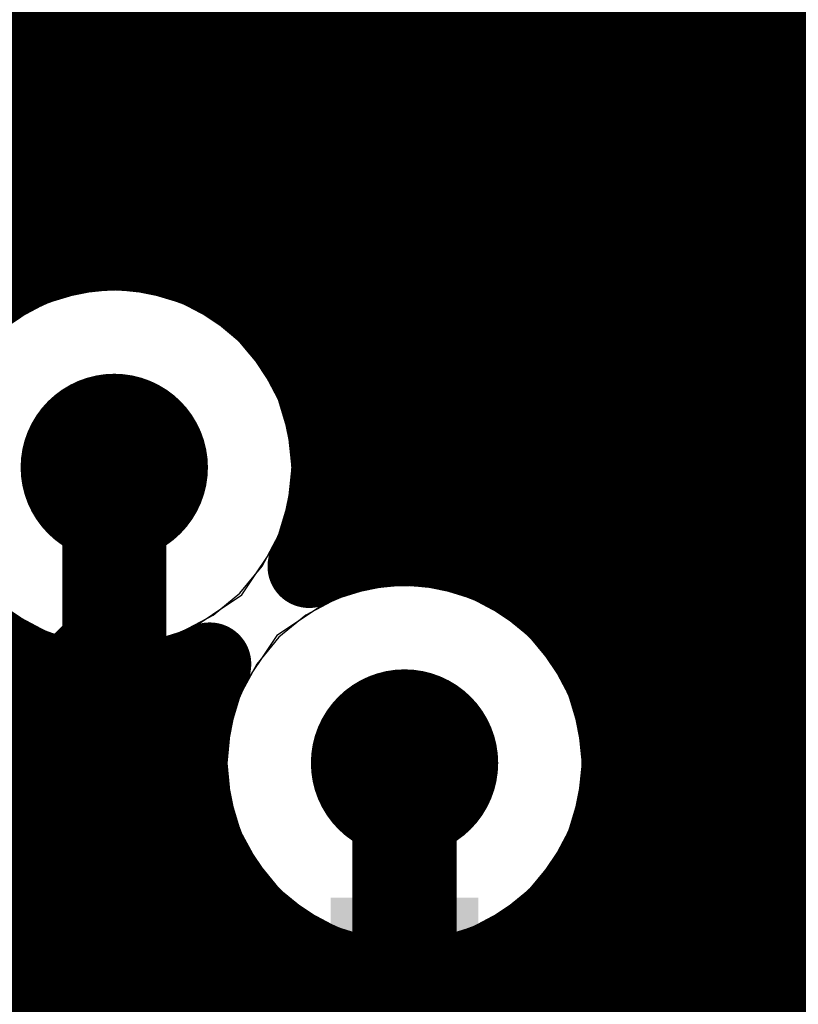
# Model space of a CAD drawing. Header units: millimetres. Extents: x 1.27 to 3.86, y 0.66 to 4.7.
# Tile 117 of 236: x 2.7909 to 2.8657, y 2.7046 to 2.7992. Entities that reach past the tile are written whole.
import ezdxf

# ---------------------------------------------------------------- set-up
doc = ezdxf.new("R2010")
doc.units = ezdxf.units.MM
doc.header["$MEASUREMENT"] = 0
for name, color, linetype in [('BottomLayer', 5, 'Continuous'), ('MidLayer1', 16, 'Continuous'), ('MidLayer2', 76, 'Continuous'), ('MidLayer3', 90, 'Continuous'), ('MidLayer4', 156, 'Continuous'), ('MidLayer5', 130, 'Continuous'), ('MidLayer6', 216, 'Continuous'), ('MultiLayer', 9, 'Continuous'), ('TopLayer', 1, 'Continuous'), ('ViaHoleLayer', 16, 'Continuous')]:
    doc.layers.add(name, color=color, linetype=linetype)

# ---------------------------------------------------------------- blocks, each defined once
blk = doc.blocks.new('1210_280_B_36')
at = {"layer": 'BottomLayer'}
blk.add_solid([(0.043307, -0.043307), (0.086614, -0.043307), (0.043307, 0.043307), (0.086614, 0.043307)], dxfattribs=at)
blk = doc.blocks.new('0201L_80')
at = {"layer": 'TopLayer'}
for points in [[(-0.003937, -0.006299), (-0.003937, 0.006299), (-0.01811, -0.006299), (-0.01811, 0.006299)], [(0.01811, -0.006299), (0.01811, 0.006299), (0.003937, -0.006299), (0.003937, 0.006299)]]:
    blk.add_solid(points, dxfattribs=at)
blk = doc.blocks.new('FP_TMK063CG391JT_F_0201__0603_M_______IPC_C_187')
at = {"layer": 'TopLayer', "const_width": 0.001965}
for points in [[(-0.016, 0.003207, 1), (-0.014035, 0.003207, 1)], [(-0.005989, 0.003207, 1), (-0.004024, 0.003207, 1)], [(0.004024, 0.003207, 1), (0.005989, 0.003207, 1)], [(0.014035, 0.003207, 1), (0.016, 0.003207, 1)], [(-0.016, -0.003207, 1), (-0.014035, -0.003207, 1)], [(-0.005989, -0.003207, 1), (-0.004024, -0.003207, 1)], [(0.004024, -0.003207, 1), (0.005989, -0.003207, 1)], [(0.014035, -0.003207, 1), (0.016, -0.003207, 1)]]:
    blk.add_lwpolyline(points, format="xyb", close=True, dxfattribs=at)
at = {"layer": 'TopLayer'}
for points in [[(-0.015018, -0.005172), (-0.005007, -0.005172), (-0.015018, 0.005172), (-0.005007, 0.005172)], [(0.005007, -0.005172), (0.015018, -0.005172), (0.005007, 0.005172), (0.015018, 0.005172)], [(-0.016983, -0.003207), (-0.003041, -0.003207), (-0.016983, 0.003207), (-0.003041, 0.003207)], [(0.003041, -0.003207), (0.016983, -0.003207), (0.003041, 0.003207), (0.016983, 0.003207)]]:
    blk.add_solid(points, dxfattribs=at)
blk = doc.blocks.new('0402L_304')
at = {"layer": 'TopLayer'}
for points in [[(-0.007874, -0.009843), (-0.007874, 0.009843), (-0.031496, -0.009843), (-0.031496, 0.009843)], [(0.031496, -0.009843), (0.031496, 0.009843), (0.007874, -0.009843), (0.007874, 0.009843)]]:
    blk.add_solid(points, dxfattribs=at)

msp = doc.modelspace()

# ---------------------------------------------------------------- linework, layer by layer
at = {"layer": 'BottomLayer'}
for p, q in [((2.781847, 2.79606), (2.845577, 2.79606)), ((2.845577, 2.79606), (2.845577, 2.788403)), ((2.845577, 2.788403), (2.904884, 2.788403)), ((2.850913, 2.781549), (2.847581, 2.781221)), ((2.854246, 2.781221), (2.850913, 2.781549)), ((2.847581, 2.781221), (2.844376, 2.780249)), ((2.85745, 2.780249), (2.854246, 2.781221)), ((2.844376, 2.780249), (2.841423, 2.77867)), ((2.860404, 2.77867), (2.85745, 2.780249)), ((2.841423, 2.77867), (2.838834, 2.776546)), ((2.862992, 2.776546), (2.860404, 2.77867)), ((2.838834, 2.776546), (2.83671, 2.773957)), ((2.865117, 2.773957), (2.862992, 2.776546)), ((2.799938, 2.773312), (2.796605, 2.772983)), ((2.80327, 2.772983), (2.799938, 2.773312)), ((2.83671, 2.773957), (2.835131, 2.771004)), ((2.866695, 2.771004), (2.865117, 2.773957)), ((2.796605, 2.772983), (2.793401, 2.772011)), ((2.806475, 2.772011), (2.80327, 2.772983)), ((2.793401, 2.772011), (2.790447, 2.770433)), ((2.809428, 2.770433), (2.806475, 2.772011)), ((2.812017, 2.768308), (2.809428, 2.770433)), ((2.835131, 2.771004), (2.834159, 2.7678)), ((2.814141, 2.76572), (2.812017, 2.768308)), ((2.834159, 2.7678), (2.833831, 2.764467)), ((2.81572, 2.762766), (2.814141, 2.76572)), ((2.833831, 2.764467), (2.834159, 2.761134)), ((2.816692, 2.759562), (2.81572, 2.762766)), ((2.834159, 2.761134), (2.835131, 2.75793)), ((2.81702, 2.756229), (2.816692, 2.759562)), ((2.835131, 2.75793), (2.83671, 2.754977)), ((2.865117, 2.754977), (2.866695, 2.75793)), ((2.816692, 2.752897), (2.81702, 2.756229)), ((2.83671, 2.754977), (2.838834, 2.752388)), ((2.862992, 2.752388), (2.865117, 2.754977)), ((2.81572, 2.749692), (2.816692, 2.752897)), ((2.838834, 2.752388), (2.841423, 2.750263)), ((2.860404, 2.750263), (2.862992, 2.752388)), ((2.814141, 2.746739), (2.81572, 2.749692)), ((2.841423, 2.750263), (2.844376, 2.748685)), ((2.85745, 2.748685), (2.860404, 2.750263)), ((2.844376, 2.748685), (2.847581, 2.747713)), ((2.854246, 2.747713), (2.85745, 2.748685)), ((2.847581, 2.747713), (2.850913, 2.747385)), ((2.850913, 2.747385), (2.854246, 2.747713)), ((2.812017, 2.74415), (2.814141, 2.746739)), ((2.827827, 2.744908), (2.824495, 2.74458)), ((2.83116, 2.74458), (2.827827, 2.744908)), ((2.809428, 2.742026), (2.812017, 2.74415)), ((2.824495, 2.74458), (2.82129, 2.743608)), ((2.834364, 2.743608), (2.83116, 2.74458)), ((2.82129, 2.743608), (2.818337, 2.742029)), ((2.837318, 2.742029), (2.834364, 2.743608)), ((2.790447, 2.742026), (2.793401, 2.740447)), ((2.806475, 2.740447), (2.809428, 2.742026)), ((2.818337, 2.742029), (2.815748, 2.739905)), ((2.839906, 2.739905), (2.837318, 2.742029)), ((2.793401, 2.740447), (2.796605, 2.739475)), ((2.80327, 2.739475), (2.806475, 2.740447)), ((2.815748, 2.739905), (2.813624, 2.737316)), ((2.842031, 2.737316), (2.839906, 2.739905)), ((2.796605, 2.739475), (2.799938, 2.739147)), ((2.799938, 2.739147), (2.80327, 2.739475)), ((2.813624, 2.737316), (2.812045, 2.734363)), ((2.843609, 2.734363), (2.842031, 2.737316)), ((2.812045, 2.734363), (2.811073, 2.731158)), ((2.844581, 2.731158), (2.843609, 2.734363)), ((2.811073, 2.731158), (2.810745, 2.727826)), ((2.84491, 2.727826), (2.844581, 2.731158)), ((2.810745, 2.727826), (2.811073, 2.724493)), ((2.844581, 2.724493), (2.84491, 2.727826)), ((2.811073, 2.724493), (2.812045, 2.721288)), ((2.843609, 2.721288), (2.844581, 2.724493)), ((2.812045, 2.721288), (2.813624, 2.718335)), ((2.842031, 2.718335), (2.843609, 2.721288)), ((2.813624, 2.718335), (2.815748, 2.715747)), ((2.839906, 2.715747), (2.842031, 2.718335)), ((2.815748, 2.715747), (2.818337, 2.713622)), ((2.837318, 2.713622), (2.839906, 2.715747)), ((2.818337, 2.713622), (2.82129, 2.712044)), ((2.834364, 2.712044), (2.837318, 2.713622)), ((2.82129, 2.712044), (2.824495, 2.711072)), ((2.83116, 2.711072), (2.834364, 2.712044)), ((2.824495, 2.711072), (2.827827, 2.710743)), ((2.827827, 2.710743), (2.83116, 2.711072))]:
    msp.add_line(p, q, dxfattribs=at)
at = {"layer": 'BottomLayer', "const_width": 0.009}
for points in [[(2.846413, 2.764467, 1), (2.855413, 2.764467, 1)], [(2.795438, 2.756229, 1), (2.804438, 2.756229, 1)], [(2.823327, 2.727826, 1), (2.832327, 2.727826, 1)]]:
    msp.add_lwpolyline(points, format="xyb", close=True, dxfattribs=at)
at = {"layer": 'MidLayer1', "const_width": 0.008}
for points in [[(2.865, 2.67807), (2.865, 2.978779)], [(2.86, 2.674705), (2.86, 2.919465)], [(2.855, 2.667866), (2.855, 2.889645)], [(2.805, 2.77661), (2.805, 2.885223)], [(2.825, 2.748634), (2.825, 2.885133)], [(2.85, 2.459504), (2.85, 2.885199)], [(2.8, 2.777229), (2.8, 2.884074)], [(2.83, 2.748713), (2.83, 2.883811)], [(2.79, 2.774729), (2.79, 2.882716)], [(2.795, 2.77664), (2.795, 2.882774)], [(2.81, 2.774662), (2.81, 2.883268)], [(2.815, 2.770862), (2.815, 2.882644)], [(2.82, 2.762434), (2.82, 2.883228)], [(2.845, 2.739913), (2.845, 2.882874)], [(2.835, 2.747563), (2.835, 2.882247)], [(2.84, 2.744938), (2.84, 2.881953)], [(2.485356, 2.8), (2.997799, 2.8)], [(2.484194, 2.795), (2.999813, 2.795)], [(2.77748, 2.79), (3.003485, 2.79)], [(2.782691, 2.785), (3.010557, 2.785)], [(2.785406, 2.78), (3.247649, 2.78)], [(2.786623, 2.775), (2.790522, 2.775)], [(2.809353, 2.775), (3.248207, 2.775)], [(2.815792, 2.77), (3.249954, 2.77)], [(2.819018, 2.765), (3.253245, 2.765)], [(2.820596, 2.76), (3.259356, 2.76)], [(2.820902, 2.755), (3.48341, 2.755)], [(2.819993, 2.75), (3.476679, 2.75)], [(2.839912, 2.745), (3.471961, 2.745)], [(2.844938, 2.74), (3.468487, 2.74)], [(2.79, 2.56212), (2.79, 2.737729)], [(2.776453, 2.735), (2.808091, 2.735)], [(2.795, 2.562959), (2.795, 2.735818)], [(2.8, 2.562586), (2.8, 2.735229)], [(2.805, 2.560929), (2.805, 2.735848)], [(2.847564, 2.735), (3.465931, 2.735)], [(2.587734, 2.73), (2.80694, 2.73)], [(2.848714, 2.73), (3.464124, 2.73)], [(2.589787, 2.725), (2.807018, 2.725)], [(2.848636, 2.725), (3.462971, 2.725)], [(2.590491, 2.72), (2.80834, 2.72)], [(2.847315, 2.72), (3.46242, 2.72)], [(2.81, 2.664643), (2.81, 2.716727)], [(2.845, 2.662942), (2.845, 2.715738)], [(2.589987, 2.715), (2.811199, 2.715)], [(2.844456, 2.715), (3.462448, 2.715)], [(2.815, 2.669506), (2.815, 2.711199)], [(2.84, 2.668672), (2.84, 2.710713)], [(2.588176, 2.71), (2.816726, 2.71)], [(2.838929, 2.71), (3.084386, 2.71)], [(2.82, 2.67205), (2.82, 2.708339)], [(2.835, 2.67162), (2.835, 2.708089)], [(2.825, 2.67314), (2.825, 2.707017)], [(2.83, 2.673005), (2.83, 2.706938)], [(2.584597, 2.705), (3.078559, 2.705)]]:
    msp.add_lwpolyline(points, dxfattribs=at)
for points in [[(2.786764, 2.772583, -0.630065), (2.820938, 2.756229)], [(2.820938, 2.756229, -0.118031), (2.818661, 2.74672)], [(2.818661, 2.74672, -0.553625), (2.848827, 2.727826)], [(2.809104, 2.737335, -0.341432), (2.783963, 2.742598)], [(2.848827, 2.727826, -1.267654), (2.809104, 2.737335)]]:
    msp.add_lwpolyline(points, format="xyb", dxfattribs=at)
at = {"layer": 'MidLayer1'}
for points, const_width in [([(2.793, 2.77664, 1), (2.797, 2.77664, 1)], 0.004), ([(2.798, 2.777229, 1), (2.802, 2.777229, 1)], 0.004), ([(2.803, 2.77661, 1), (2.807, 2.77661, 1)], 0.004), ([(2.788, 2.774729, 1), (2.792, 2.774729, 1)], 0.004), ([(2.788522, 2.775, 1), (2.792522, 2.775, 1)], 0.004), ([(2.807354, 2.775, 1), (2.811354, 2.775, 1)], 0.004), ([(2.808, 2.774662, 1), (2.812, 2.774662, 1)], 0.004), ([(2.813, 2.770862, 1), (2.817, 2.770862, 1)], 0.004), ([(2.813792, 2.77, 1), (2.817792, 2.77, 1)], 0.004), ([(2.846413, 2.764467, 1), (2.855413, 2.764467, 1)], 0.009), ([(2.817018, 2.765, 1), (2.821018, 2.765, 1)], 0.004), ([(2.818, 2.762434, 1), (2.822, 2.762434, 1)], 0.004), ([(2.795438, 2.756229, 1), (2.804438, 2.756229, 1)], 0.009), ([(2.818596, 2.76, 1), (2.822596, 2.76, 1)], 0.004), ([(2.818938, 2.756229, 1), (2.822938, 2.756229, 1)], 0.004), ([(2.818938, 2.756229, 1), (2.822938, 2.756229, 1)], 0.004), ([(2.818902, 2.755, 1), (2.822902, 2.755, 1)], 0.004), ([(2.817993, 2.75, 1), (2.821993, 2.75, 1)], 0.004), ([(2.823, 2.748634, 1), (2.827, 2.748634, 1)], 0.004), ([(2.828, 2.748713, 1), (2.832, 2.748713, 1)], 0.004), ([(2.833, 2.747563, 1), (2.837, 2.747563, 1)], 0.004), ([(2.816661, 2.74672, 1), (2.820661, 2.74672, 1)], 0.004), ([(2.816661, 2.74672, 1), (2.820661, 2.74672, 1)], 0.004), ([(2.837912, 2.745, 1), (2.841912, 2.745, 1)], 0.004), ([(2.838, 2.744938, 1), (2.842, 2.744938, 1)], 0.004), ([(2.842938, 2.74, 1), (2.846938, 2.74, 1)], 0.004), ([(2.843, 2.739913, 1), (2.847, 2.739913, 1)], 0.004), ([(2.788, 2.737729, 1), (2.792, 2.737729, 1)], 0.004), ([(2.807104, 2.737335, 1), (2.811104, 2.737335, 1)], 0.004), ([(2.807104, 2.737335, 1), (2.811104, 2.737335, 1)], 0.004), ([(2.793, 2.735818, 1), (2.797, 2.735818, 1)], 0.004), ([(2.798, 2.735229, 1), (2.802, 2.735229, 1)], 0.004), ([(2.803, 2.735848, 1), (2.807, 2.735848, 1)], 0.004), ([(2.806091, 2.735, 1), (2.810091, 2.735, 1)], 0.004), ([(2.845564, 2.735, 1), (2.849564, 2.735, 1)], 0.004), ([(2.823327, 2.727826, 1), (2.832327, 2.727826, 1)], 0.009), ([(2.80494, 2.73, 1), (2.80894, 2.73, 1)], 0.004), ([(2.846715, 2.73, 1), (2.850715, 2.73, 1)], 0.004), ([(2.846827, 2.727826, 1), (2.850827, 2.727826, 1)], 0.004), ([(2.846827, 2.727826, 1), (2.850827, 2.727826, 1)], 0.004), ([(2.805018, 2.725, 1), (2.809018, 2.725, 1)], 0.004), ([(2.846636, 2.725, 1), (2.850636, 2.725, 1)], 0.004), ([(2.80634, 2.72, 1), (2.81034, 2.72, 1)], 0.004), ([(2.845315, 2.72, 1), (2.849315, 2.72, 1)], 0.004), ([(2.808, 2.716727, 1), (2.812, 2.716727, 1)], 0.004), ([(2.843, 2.715738, 1), (2.847, 2.715738, 1)], 0.004), ([(2.809199, 2.715, 1), (2.813199, 2.715, 1)], 0.004), ([(2.842456, 2.715, 1), (2.846456, 2.715, 1)], 0.004), ([(2.813, 2.711199, 1), (2.817, 2.711199, 1)], 0.004), ([(2.838, 2.710713, 1), (2.842, 2.710713, 1)], 0.004), ([(2.814726, 2.71, 1), (2.818726, 2.71, 1)], 0.004), ([(2.836929, 2.71, 1), (2.840929, 2.71, 1)], 0.004), ([(2.818, 2.708339, 1), (2.822, 2.708339, 1)], 0.004), ([(2.833, 2.708089, 1), (2.837, 2.708089, 1)], 0.004), ([(2.823, 2.707017, 1), (2.827, 2.707017, 1)], 0.004), ([(2.828, 2.706938, 1), (2.832, 2.706938, 1)], 0.004)]:
    msp.add_lwpolyline(points, format="xyb", close=True, dxfattribs=dict(at, const_width=const_width))
at = {"layer": 'MidLayer2'}
for p, q in [((2.849647, 2.80488), (2.920832, 2.733695)), ((2.850913, 2.781549), (2.847581, 2.781221)), ((2.854246, 2.781221), (2.850913, 2.781549)), ((2.847581, 2.781221), (2.844376, 2.780249)), ((2.85745, 2.780249), (2.854246, 2.781221)), ((2.844376, 2.780249), (2.841423, 2.77867)), ((2.860404, 2.77867), (2.85745, 2.780249)), ((2.841423, 2.77867), (2.838834, 2.776546)), ((2.862992, 2.776546), (2.860404, 2.77867)), ((2.838834, 2.776546), (2.83671, 2.773957)), ((2.865117, 2.773957), (2.862992, 2.776546)), ((2.799938, 2.773312), (2.796605, 2.772983)), ((2.80327, 2.772983), (2.799938, 2.773312)), ((2.83671, 2.773957), (2.835131, 2.771004)), ((2.866695, 2.771004), (2.865117, 2.773957)), ((2.796605, 2.772983), (2.793401, 2.772011)), ((2.806475, 2.772011), (2.80327, 2.772983)), ((2.793401, 2.772011), (2.790447, 2.770433)), ((2.809428, 2.770433), (2.806475, 2.772011)), ((2.812017, 2.768308), (2.809428, 2.770433)), ((2.835131, 2.771004), (2.834159, 2.7678)), ((2.814141, 2.76572), (2.812017, 2.768308)), ((2.834159, 2.7678), (2.833831, 2.764467)), ((2.81572, 2.762766), (2.814141, 2.76572)), ((2.833831, 2.764467), (2.834159, 2.761134)), ((2.816692, 2.759562), (2.81572, 2.762766)), ((2.834159, 2.761134), (2.835131, 2.75793)), ((2.81702, 2.756229), (2.816692, 2.759562)), ((2.835131, 2.75793), (2.83671, 2.754977)), ((2.865117, 2.754977), (2.866695, 2.75793)), ((2.816692, 2.752897), (2.81702, 2.756229)), ((2.83671, 2.754977), (2.838834, 2.752388)), ((2.862992, 2.752388), (2.865117, 2.754977)), ((2.81572, 2.749692), (2.816692, 2.752897)), ((2.838834, 2.752388), (2.841423, 2.750263)), ((2.860404, 2.750263), (2.862992, 2.752388)), ((2.814141, 2.746739), (2.81572, 2.749692)), ((2.841423, 2.750263), (2.844376, 2.748685)), ((2.85745, 2.748685), (2.860404, 2.750263)), ((2.844376, 2.748685), (2.847581, 2.747713)), ((2.854246, 2.747713), (2.85745, 2.748685)), ((2.847581, 2.747713), (2.850913, 2.747385)), ((2.850913, 2.747385), (2.854246, 2.747713)), ((2.812017, 2.74415), (2.814141, 2.746739)), ((2.827827, 2.744908), (2.824495, 2.74458)), ((2.83116, 2.74458), (2.827827, 2.744908)), ((2.809428, 2.742026), (2.812017, 2.74415)), ((2.824495, 2.74458), (2.82129, 2.743608)), ((2.834364, 2.743608), (2.83116, 2.74458)), ((2.82129, 2.743608), (2.818337, 2.742029)), ((2.837318, 2.742029), (2.834364, 2.743608)), ((2.790447, 2.742026), (2.793401, 2.740447)), ((2.806475, 2.740447), (2.809428, 2.742026)), ((2.818337, 2.742029), (2.815748, 2.739905)), ((2.839906, 2.739905), (2.837318, 2.742029)), ((2.793401, 2.740447), (2.796605, 2.739475)), ((2.80327, 2.739475), (2.806475, 2.740447)), ((2.815748, 2.739905), (2.813624, 2.737316)), ((2.842031, 2.737316), (2.839906, 2.739905)), ((2.796605, 2.739475), (2.799938, 2.739147)), ((2.799938, 2.739147), (2.80327, 2.739475)), ((2.813624, 2.737316), (2.812045, 2.734363)), ((2.843609, 2.734363), (2.842031, 2.737316)), ((2.812045, 2.734363), (2.811073, 2.731158)), ((2.844581, 2.731158), (2.843609, 2.734363)), ((2.811073, 2.731158), (2.810745, 2.727826)), ((2.84491, 2.727826), (2.844581, 2.731158)), ((2.810745, 2.727826), (2.811073, 2.724493)), ((2.844581, 2.724493), (2.84491, 2.727826)), ((2.811073, 2.724493), (2.812045, 2.721288)), ((2.843609, 2.721288), (2.844581, 2.724493)), ((2.812045, 2.721288), (2.813624, 2.718335)), ((2.842031, 2.718335), (2.843609, 2.721288)), ((2.813624, 2.718335), (2.815748, 2.715747)), ((2.839906, 2.715747), (2.842031, 2.718335)), ((2.815748, 2.715747), (2.818337, 2.713622)), ((2.837318, 2.713622), (2.839906, 2.715747)), ((2.818337, 2.713622), (2.82129, 2.712044)), ((2.834364, 2.712044), (2.837318, 2.713622)), ((2.82129, 2.712044), (2.824495, 2.711072)), ((2.83116, 2.711072), (2.834364, 2.712044)), ((2.824495, 2.711072), (2.827827, 2.710743)), ((2.827827, 2.710743), (2.83116, 2.711072))]:
    msp.add_line(p, q, dxfattribs=at)
at = {"layer": 'MidLayer2', "const_width": 0.006}
msp.add_lwpolyline([(2.847136, 2.823082), (2.931927, 2.738291)], dxfattribs=at)
at = {"layer": 'MidLayer2', "const_width": 0.009}
for points in [[(2.846413, 2.764467, 1), (2.855413, 2.764467, 1)], [(2.795438, 2.756229, 1), (2.804438, 2.756229, 1)], [(2.823327, 2.727826, 1), (2.832327, 2.727826, 1)]]:
    msp.add_lwpolyline(points, format="xyb", close=True, dxfattribs=at)
at = {"layer": 'MidLayer3'}
for p, q in [((2.850913, 2.781549), (2.847581, 2.781221)), ((2.854246, 2.781221), (2.850913, 2.781549)), ((2.847581, 2.781221), (2.844376, 2.780249)), ((2.85745, 2.780249), (2.854246, 2.781221)), ((2.844376, 2.780249), (2.841423, 2.77867)), ((2.860404, 2.77867), (2.85745, 2.780249)), ((2.841423, 2.77867), (2.838834, 2.776546)), ((2.862992, 2.776546), (2.860404, 2.77867)), ((2.838834, 2.776546), (2.83671, 2.773957)), ((2.865117, 2.773957), (2.862992, 2.776546)), ((2.799938, 2.773312), (2.796605, 2.772983)), ((2.80327, 2.772983), (2.799938, 2.773312)), ((2.83671, 2.773957), (2.835131, 2.771004)), ((2.866695, 2.771004), (2.865117, 2.773957)), ((2.796605, 2.772983), (2.793401, 2.772011)), ((2.806475, 2.772011), (2.80327, 2.772983)), ((2.793401, 2.772011), (2.790447, 2.770433)), ((2.809428, 2.770433), (2.806475, 2.772011)), ((2.812017, 2.768308), (2.809428, 2.770433)), ((2.835131, 2.771004), (2.834159, 2.7678)), ((2.814141, 2.76572), (2.812017, 2.768308)), ((2.834159, 2.7678), (2.833831, 2.764467)), ((2.81572, 2.762766), (2.814141, 2.76572)), ((2.833831, 2.764467), (2.834159, 2.761134)), ((2.816692, 2.759562), (2.81572, 2.762766)), ((2.834159, 2.761134), (2.835131, 2.75793)), ((2.81702, 2.756229), (2.816692, 2.759562)), ((2.835131, 2.75793), (2.83671, 2.754977)), ((2.865117, 2.754977), (2.866695, 2.75793)), ((2.816692, 2.752897), (2.81702, 2.756229)), ((2.83671, 2.754977), (2.838834, 2.752388)), ((2.862992, 2.752388), (2.865117, 2.754977)), ((2.81572, 2.749692), (2.816692, 2.752897)), ((2.838834, 2.752388), (2.841423, 2.750263)), ((2.860404, 2.750263), (2.862992, 2.752388)), ((2.814141, 2.746739), (2.81572, 2.749692)), ((2.841423, 2.750263), (2.844376, 2.748685)), ((2.85745, 2.748685), (2.860404, 2.750263)), ((2.844376, 2.748685), (2.847581, 2.747713)), ((2.854246, 2.747713), (2.85745, 2.748685)), ((2.847581, 2.747713), (2.850913, 2.747385)), ((2.850913, 2.747385), (2.854246, 2.747713)), ((2.812017, 2.74415), (2.814141, 2.746739)), ((2.827827, 2.744908), (2.824495, 2.74458)), ((2.83116, 2.74458), (2.827827, 2.744908)), ((2.809428, 2.742026), (2.812017, 2.74415)), ((2.824495, 2.74458), (2.82129, 2.743608)), ((2.834364, 2.743608), (2.83116, 2.74458)), ((2.82129, 2.743608), (2.818337, 2.742029)), ((2.837318, 2.742029), (2.834364, 2.743608)), ((2.790447, 2.742026), (2.793401, 2.740447)), ((2.806475, 2.740447), (2.809428, 2.742026)), ((2.818337, 2.742029), (2.815748, 2.739905)), ((2.839906, 2.739905), (2.837318, 2.742029)), ((2.793401, 2.740447), (2.796605, 2.739475)), ((2.80327, 2.739475), (2.806475, 2.740447)), ((2.815748, 2.739905), (2.813624, 2.737316)), ((2.842031, 2.737316), (2.839906, 2.739905)), ((2.796605, 2.739475), (2.799938, 2.739147)), ((2.799938, 2.739147), (2.80327, 2.739475)), ((2.813624, 2.737316), (2.812045, 2.734363)), ((2.843609, 2.734363), (2.842031, 2.737316)), ((2.812045, 2.734363), (2.811073, 2.731158)), ((2.844581, 2.731158), (2.843609, 2.734363)), ((2.811073, 2.731158), (2.810745, 2.727826)), ((2.84491, 2.727826), (2.844581, 2.731158)), ((2.810745, 2.727826), (2.811073, 2.724493)), ((2.844581, 2.724493), (2.84491, 2.727826)), ((2.811073, 2.724493), (2.812045, 2.721288)), ((2.843609, 2.721288), (2.844581, 2.724493)), ((2.812045, 2.721288), (2.813624, 2.718335)), ((2.842031, 2.718335), (2.843609, 2.721288)), ((2.813624, 2.718335), (2.815748, 2.715747)), ((2.839906, 2.715747), (2.842031, 2.718335)), ((2.815748, 2.715747), (2.818337, 2.713622)), ((2.837318, 2.713622), (2.839906, 2.715747)), ((2.818337, 2.713622), (2.82129, 2.712044)), ((2.834364, 2.712044), (2.837318, 2.713622)), ((2.82129, 2.712044), (2.824495, 2.711072)), ((2.83116, 2.711072), (2.834364, 2.712044)), ((2.824495, 2.711072), (2.827827, 2.710743)), ((2.827827, 2.710743), (2.83116, 2.711072))]:
    msp.add_line(p, q, dxfattribs=at)
at = {"layer": 'MidLayer3', "const_width": 0.009}
for points in [[(2.846413, 2.764467, 1), (2.855413, 2.764467, 1)], [(2.795438, 2.756229, 1), (2.804438, 2.756229, 1)], [(2.823327, 2.727826, 1), (2.832327, 2.727826, 1)]]:
    msp.add_lwpolyline(points, format="xyb", close=True, dxfattribs=at)
at = {"layer": 'MidLayer4'}
for p, q in [((2.799938, 2.773562), (2.793305, 2.772243)), ((2.806571, 2.772243), (2.799938, 2.773562)), ((2.793305, 2.772243), (2.787681, 2.768486)), ((2.812194, 2.768486), (2.806571, 2.772243)), ((2.815951, 2.762862), (2.812194, 2.768486)), ((2.817271, 2.756229), (2.815951, 2.762862)), ((2.815951, 2.749596), (2.817271, 2.756229)), ((2.812194, 2.743973), (2.815951, 2.749596)), ((2.827827, 2.745159), (2.821194, 2.743839)), ((2.834461, 2.743839), (2.827827, 2.745159)), ((2.787681, 2.743973), (2.793305, 2.740216)), ((2.806571, 2.740216), (2.812194, 2.743973)), ((2.821194, 2.743839), (2.815571, 2.740082)), ((2.840084, 2.740082), (2.834461, 2.743839)), ((2.793305, 2.740216), (2.799938, 2.738896)), ((2.799938, 2.738896), (2.806571, 2.740216)), ((2.815571, 2.740082), (2.811814, 2.734459)), ((2.843841, 2.734459), (2.840084, 2.740082)), ((2.811814, 2.734459), (2.810494, 2.727826)), ((2.84516, 2.727826), (2.843841, 2.734459)), ((2.810494, 2.727826), (2.811814, 2.721192)), ((2.843841, 2.721192), (2.84516, 2.727826)), ((2.811814, 2.721192), (2.815571, 2.715569)), ((2.840084, 2.715569), (2.843841, 2.721192)), ((2.815571, 2.715569), (2.821194, 2.711812)), ((2.834461, 2.711812), (2.840084, 2.715569)), ((2.821194, 2.711812), (2.827827, 2.710493)), ((2.827827, 2.710493), (2.834461, 2.711812))]:
    msp.add_line(p, q, dxfattribs=at)
at = {"layer": 'MidLayer4', "const_width": 0.009}
for points in [[(2.846413, 2.764467, 1), (2.855413, 2.764467, 1)], [(2.795438, 2.756229, 1), (2.804438, 2.756229, 1)], [(2.823327, 2.727826, 1), (2.832327, 2.727826, 1)]]:
    msp.add_lwpolyline(points, format="xyb", close=True, dxfattribs=at)
at = {"layer": 'MidLayer5'}
for p, q in [((2.850913, 2.781549), (2.847581, 2.781221)), ((2.854246, 2.781221), (2.850913, 2.781549)), ((2.847581, 2.781221), (2.844376, 2.780249)), ((2.85745, 2.780249), (2.854246, 2.781221)), ((2.844376, 2.780249), (2.841423, 2.77867)), ((2.860404, 2.77867), (2.85745, 2.780249)), ((2.841423, 2.77867), (2.838834, 2.776546)), ((2.862992, 2.776546), (2.860404, 2.77867)), ((2.838834, 2.776546), (2.83671, 2.773957)), ((2.865117, 2.773957), (2.862992, 2.776546)), ((2.83671, 2.773957), (2.835131, 2.771004)), ((2.866695, 2.771004), (2.865117, 2.773957)), ((2.835131, 2.771004), (2.834159, 2.7678)), ((2.834159, 2.7678), (2.833831, 2.764467)), ((2.833831, 2.764467), (2.834159, 2.761134)), ((2.834159, 2.761134), (2.835131, 2.75793)), ((2.835131, 2.75793), (2.83671, 2.754977)), ((2.865117, 2.754977), (2.866695, 2.75793)), ((2.83671, 2.754977), (2.838834, 2.752388)), ((2.862992, 2.752388), (2.865117, 2.754977)), ((2.838834, 2.752388), (2.841423, 2.750263)), ((2.860404, 2.750263), (2.862992, 2.752388)), ((2.841423, 2.750263), (2.844376, 2.748685)), ((2.85745, 2.748685), (2.860404, 2.750263)), ((2.844376, 2.748685), (2.847581, 2.747713)), ((2.854246, 2.747713), (2.85745, 2.748685)), ((2.847581, 2.747713), (2.850913, 2.747385)), ((2.850913, 2.747385), (2.854246, 2.747713)), ((2.827827, 2.744908), (2.824495, 2.74458)), ((2.83116, 2.74458), (2.827827, 2.744908)), ((2.824495, 2.74458), (2.82129, 2.743608)), ((2.834364, 2.743608), (2.83116, 2.74458)), ((2.82129, 2.743608), (2.818337, 2.742029)), ((2.837318, 2.742029), (2.834364, 2.743608)), ((2.818337, 2.742029), (2.815748, 2.739905)), ((2.839906, 2.739905), (2.837318, 2.742029)), ((2.815748, 2.739905), (2.813624, 2.737316)), ((2.842031, 2.737316), (2.839906, 2.739905)), ((2.813624, 2.737316), (2.812045, 2.734363)), ((2.843609, 2.734363), (2.842031, 2.737316)), ((2.812045, 2.734363), (2.811073, 2.731158)), ((2.844581, 2.731158), (2.843609, 2.734363)), ((2.811073, 2.731158), (2.810745, 2.727826)), ((2.84491, 2.727826), (2.844581, 2.731158)), ((2.810745, 2.727826), (2.811073, 2.724493)), ((2.844581, 2.724493), (2.84491, 2.727826)), ((2.811073, 2.724493), (2.812045, 2.721288)), ((2.843609, 2.721288), (2.844581, 2.724493)), ((2.812045, 2.721288), (2.813624, 2.718335)), ((2.842031, 2.718335), (2.843609, 2.721288)), ((2.813624, 2.718335), (2.815748, 2.715747)), ((2.839906, 2.715747), (2.842031, 2.718335)), ((2.815748, 2.715747), (2.818337, 2.713622)), ((2.837318, 2.713622), (2.839906, 2.715747)), ((2.818337, 2.713622), (2.82129, 2.712044)), ((2.834364, 2.712044), (2.837318, 2.713622)), ((2.82129, 2.712044), (2.824495, 2.711072)), ((2.83116, 2.711072), (2.834364, 2.712044)), ((2.824495, 2.711072), (2.827827, 2.710743)), ((2.827827, 2.710743), (2.83116, 2.711072))]:
    msp.add_line(p, q, dxfattribs=at)
at = {"layer": 'MidLayer5', "const_width": 0.009}
for points in [[(2.846413, 2.764467, 1), (2.855413, 2.764467, 1)], [(2.795438, 2.756229, 1), (2.804438, 2.756229, 1)], [(2.823327, 2.727826, 1), (2.832327, 2.727826, 1)]]:
    msp.add_lwpolyline(points, format="xyb", close=True, dxfattribs=at)
at = {"layer": 'MidLayer6'}
for p, q in [((2.850913, 2.781549), (2.847581, 2.781221)), ((2.854246, 2.781221), (2.850913, 2.781549)), ((2.847581, 2.781221), (2.844376, 2.780249)), ((2.85745, 2.780249), (2.854246, 2.781221)), ((2.844376, 2.780249), (2.841423, 2.77867)), ((2.860404, 2.77867), (2.85745, 2.780249)), ((2.841423, 2.77867), (2.838834, 2.776546)), ((2.862992, 2.776546), (2.860404, 2.77867)), ((2.838834, 2.776546), (2.83671, 2.773957)), ((2.865117, 2.773957), (2.862992, 2.776546)), ((2.799938, 2.773312), (2.796605, 2.772983)), ((2.80327, 2.772983), (2.799938, 2.773312)), ((2.83671, 2.773957), (2.835131, 2.771004)), ((2.866695, 2.771004), (2.865117, 2.773957)), ((2.796605, 2.772983), (2.793401, 2.772011)), ((2.806475, 2.772011), (2.80327, 2.772983)), ((2.793401, 2.772011), (2.790447, 2.770433)), ((2.809428, 2.770433), (2.806475, 2.772011)), ((2.812017, 2.768308), (2.809428, 2.770433)), ((2.835131, 2.771004), (2.834159, 2.7678)), ((2.814141, 2.76572), (2.812017, 2.768308)), ((2.834159, 2.7678), (2.833831, 2.764467)), ((2.81572, 2.762766), (2.814141, 2.76572)), ((2.833831, 2.764467), (2.834159, 2.761134)), ((2.816692, 2.759562), (2.81572, 2.762766)), ((2.834159, 2.761134), (2.835131, 2.75793)), ((2.81702, 2.756229), (2.816692, 2.759562)), ((2.835131, 2.75793), (2.83671, 2.754977)), ((2.865117, 2.754977), (2.866695, 2.75793)), ((2.816692, 2.752897), (2.81702, 2.756229)), ((2.83671, 2.754977), (2.838834, 2.752388)), ((2.862992, 2.752388), (2.865117, 2.754977)), ((2.81572, 2.749692), (2.816692, 2.752897)), ((2.838834, 2.752388), (2.841423, 2.750263)), ((2.860404, 2.750263), (2.862992, 2.752388)), ((2.814141, 2.746739), (2.81572, 2.749692)), ((2.841423, 2.750263), (2.844376, 2.748685)), ((2.85745, 2.748685), (2.860404, 2.750263)), ((2.844376, 2.748685), (2.847581, 2.747713)), ((2.854246, 2.747713), (2.85745, 2.748685)), ((2.847581, 2.747713), (2.850913, 2.747385)), ((2.850913, 2.747385), (2.854246, 2.747713)), ((2.812017, 2.74415), (2.814141, 2.746739)), ((2.809428, 2.742026), (2.812017, 2.74415)), ((2.790447, 2.742026), (2.793401, 2.740447)), ((2.806475, 2.740447), (2.809428, 2.742026)), ((2.793401, 2.740447), (2.796605, 2.739475)), ((2.80327, 2.739475), (2.806475, 2.740447)), ((2.796605, 2.739475), (2.799938, 2.739147)), ((2.799938, 2.739147), (2.80327, 2.739475))]:
    msp.add_line(p, q, dxfattribs=at)
at = {"layer": 'MidLayer6', "const_width": 0.009}
for points in [[(2.846413, 2.764467, 1), (2.855413, 2.764467, 1)], [(2.795438, 2.756229, 1), (2.804438, 2.756229, 1)], [(2.823327, 2.727826, 1), (2.832327, 2.727826, 1)]]:
    msp.add_lwpolyline(points, format="xyb", close=True, dxfattribs=at)
at = {"layer": 'MultiLayer', "const_width": 0.009}
for points in [[(2.846413, 2.764467, 1), (2.855413, 2.764467, 1)], [(2.795438, 2.756229, 1), (2.804438, 2.756229, 1)], [(2.823327, 2.727826, 1), (2.832327, 2.727826, 1)]]:
    msp.add_lwpolyline(points, format="xyb", close=True, dxfattribs=at)
at = {"layer": 'TopLayer'}
for points, const_width in [([(2.831708, 2.784491), (2.831708, 2.81202)], 0.01), ([(2.831708, 2.764467), (2.850913, 2.764467)], 0.01), ([(2.799938, 2.738911), (2.799938, 2.756229)], 0.01), ([(2.771587, 2.71056), (2.799938, 2.738911)], 0.01), ([(2.827827, 2.708576), (2.827827, 2.727826)], 0.01), ([(2.827827, 2.708576), (2.827828, 2.680236)], 0.01), ([(2.784433, 2.687229), (2.80578, 2.708576)], 0.006)]:
    msp.add_lwpolyline(points, dxfattribs=dict(at, const_width=const_width))
for points, const_width in [([(2.829208, 2.784491, 1), (2.834208, 2.784491, 1)], 0.005), ([(2.846413, 2.764467, 1), (2.855413, 2.764467, 1)], 0.009), ([(2.829208, 2.764467, 1), (2.834208, 2.764467, 1)], 0.005), ([(2.848413, 2.764467, 1), (2.853413, 2.764467, 1)], 0.005), ([(2.795438, 2.756229, 1), (2.804438, 2.756229, 1)], 0.009), ([(2.797438, 2.756229, 1), (2.802438, 2.756229, 1)], 0.005), ([(2.797438, 2.738911, 1), (2.802438, 2.738911, 1)], 0.005), ([(2.797438, 2.738911, 1), (2.802438, 2.738911, 1)], 0.005), ([(2.823327, 2.727826, 1), (2.832327, 2.727826, 1)], 0.009), ([(2.825327, 2.727826, 1), (2.830327, 2.727826, 1)], 0.005), ([(2.825327, 2.708576, 1), (2.830327, 2.708576, 1)], 0.005), ([(2.825327, 2.708576, 1), (2.830327, 2.708576, 1)], 0.005), ([(2.80428, 2.708576, 1), (2.80728, 2.708576, 1)], 0.003)]:
    msp.add_lwpolyline(points, format="xyb", close=True, dxfattribs=dict(at, const_width=const_width))
at = {"layer": 'ViaHoleLayer', "const_width": 0.004}
for points in [[(2.848913, 2.764467, 1), (2.852913, 2.764467, 1)], [(2.797938, 2.756229, 1), (2.801938, 2.756229, 1)], [(2.825827, 2.727826, 1), (2.829827, 2.727826, 1)]]:
    msp.add_lwpolyline(points, format="xyb", close=True, dxfattribs=at)

# ---------------------------------------------------------------- block references
for name, p, rotation in [('1210_280_B_36', (2.81027, 2.83971), 360), ('0402L_304', (2.874133, 2.818104), 270), ('FP_TMK063CG391JT_F_0201__0603_M_______IPC_C_187', (2.831708, 2.774479), 270), ('0201L_80', (2.816804, 2.708576), 360)]:
    msp.add_blockref(name, p, dxfattribs=dict(rotation=rotation))

doc.saveas('drawing.dxf')
